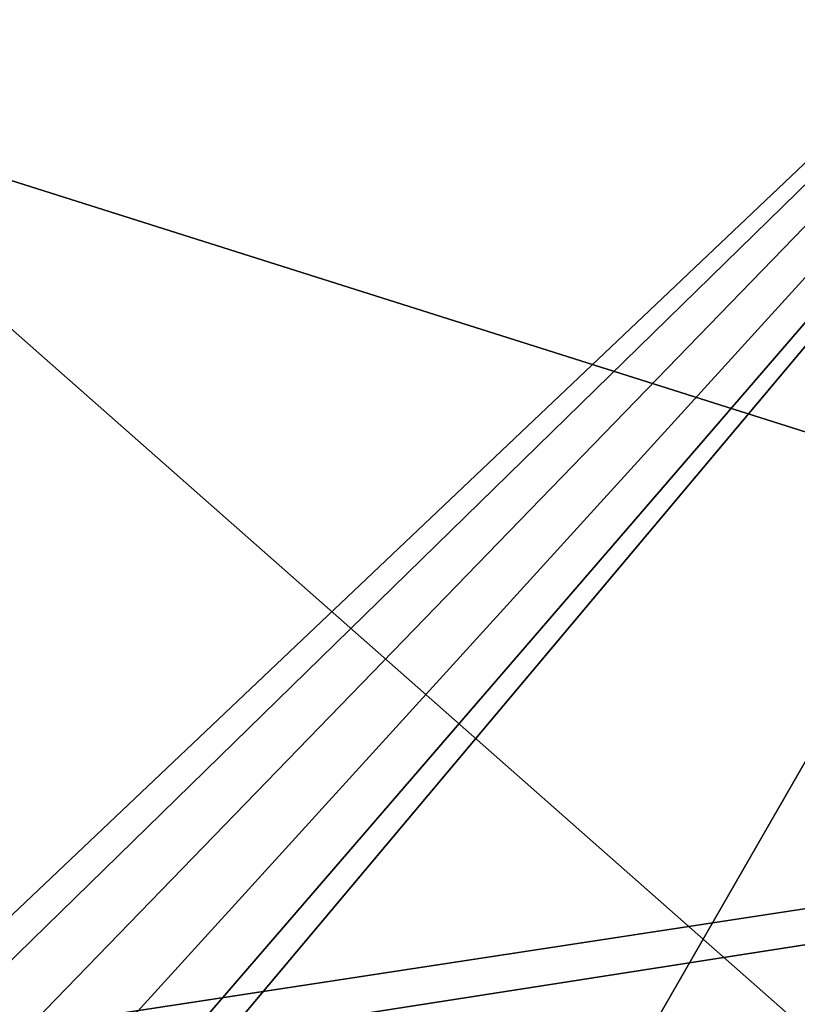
# Model space of a CAD drawing. Header units: millimetres. Extents: x 34 to 464, y 3935 to 4003.
# Tile 12 of 34: x 82 to 92, y 3977 to 3990. Entities that reach past the tile are written whole.
import ezdxf

# ---------------------------------------------------------------- set-up
doc = ezdxf.new("R2010")
doc.units = ezdxf.units.MM
doc.header["$LTSCALE"] = 5.599365
for name, color, linetype in [('153', 7, 'CONTINUOUS'), ('159', 7, 'CONTINUOUS'), ('209', 7, 'CONTINUOUS'), ('87', 7, 'CONTINUOUS')]:
    doc.layers.add(name, color=color, linetype=linetype)

msp = doc.modelspace()

# ---------------------------------------------------------------- linework, layer by layer
at = {"layer": '153', "linetype": 'Continuous'}
for points in [[(249.5, 3934.5, 34), (34.5, 4002.5, 34), (77.465, 3971.545, 34), (249.5, 3934.5, 34)], [(249.5, 4002.5, 34), (34.5, 4002.5, 34), (249.5, 3934.5, 34), (249.5, 4002.5, 34)]]:
    msp.add_3dface(points, dxfattribs=at)
at = {"layer": '159', "linetype": 'Continuous'}
for points in [[(249.5, 4002.5, -34), (34.5, 3934.5, -34), (77.465, 3965.456, -34), (249.5, 4002.5, -34)], [(34.5, 4002.5, -34), (249.5, 4002.5, -34), (54.5, 3972.75, -34), (34.5, 4002.5, -34)], [(34.5, 3934.5, -34), (249.5, 4002.5, -34), (249.5, 3934.5, -34), (34.5, 3934.5, -34)], [(249.5, 4002.5, -34), (56.101, 3972.437, -34), (54.5, 3972.75, -34), (249.5, 4002.5, -34)], [(249.5, 4002.5, -34), (57.465, 3971.545, -34), (56.101, 3972.437, -34), (249.5, 4002.5, -34)], [(249.5, 4002.5, -34), (58.402, 3970.186, -34), (57.465, 3971.545, -34), (249.5, 4002.5, -34)], [(249.5, 4002.5, -34), (74.5, 3972.75, -34), (58.402, 3970.186, -34), (249.5, 4002.5, -34)], [(74.5, 3972.75, -34), (249.5, 4002.5, -34), (76.101, 3972.437, -34), (74.5, 3972.75, -34)], [(76.101, 3972.437, -34), (249.5, 4002.5, -34), (77.465, 3971.545, -34), (76.101, 3972.437, -34)], [(77.465, 3971.545, -34), (249.5, 4002.5, -34), (78.402, 3970.186, -34), (77.465, 3971.545, -34)], [(78.427, 3966.874, -34), (249.5, 4002.5, -34), (77.465, 3965.456, -34), (78.427, 3966.874, -34)], [(78.402, 3970.186, -34), (249.5, 4002.5, -34), (78.75, 3968.547, -34), (78.402, 3970.186, -34)], [(78.75, 3968.547, -34), (249.5, 4002.5, -34), (78.427, 3966.874, -34), (78.75, 3968.547, -34)]]:
    msp.add_3dface(points, dxfattribs=at)
at = {"layer": '209', "linetype": 'Continuous'}
for points in [[(101.208, 3996.836, -30.335), (68.097, 3997.703, -31.202), (101.208, 3968.5, -30.335), (101.208, 3996.836, -30.335)], [(101.208, 3940.165, -30.335), (68.097, 3997.703, -31.202), (76.448, 3969.626, -30.983), (101.208, 3940.165, -30.335)], [(68.097, 3997.703, -31.202), (101.208, 3940.165, -30.335), (101.208, 3968.5, -30.335), (68.097, 3997.703, -31.202)]]:
    msp.add_3dface(points, dxfattribs=at)
at = {"layer": '87', "linetype": 'Continuous'}
for points in [[(68.097, 3997.703, 31.202), (101.208, 3996.836, 30.335), (73.376, 3970.45, 31.064), (68.097, 3997.703, 31.202)], [(101.208, 3968.5, 30.335), (68.097, 3939.298, 31.202), (101.208, 3996.836, 30.335), (101.208, 3968.5, 30.335)], [(101.208, 3996.836, 30.335), (68.097, 3939.298, 31.202), (76.449, 3967.376, 30.983), (101.208, 3996.836, 30.335)], [(73.376, 3970.45, 31.064), (101.208, 3996.836, 30.335), (74.5, 3970.75, 31.034), (73.376, 3970.45, 31.064)], [(74.5, 3970.75, 31.034), (101.208, 3996.836, 30.335), (75.625, 3970.449, 31.005), (74.5, 3970.75, 31.034)], [(75.625, 3970.449, 31.005), (101.208, 3996.836, 30.335), (76.449, 3969.624, 30.983), (75.625, 3970.449, 31.005)], [(76.449, 3969.624, 30.983), (101.208, 3996.836, 30.335), (76.75, 3968.501, 30.975), (76.449, 3969.624, 30.983)], [(76.75, 3968.501, 30.975), (101.208, 3996.836, 30.335), (76.449, 3967.376, 30.983), (76.75, 3968.501, 30.975)]]:
    msp.add_3dface(points, dxfattribs=at)

doc.saveas('drawing.dxf')
